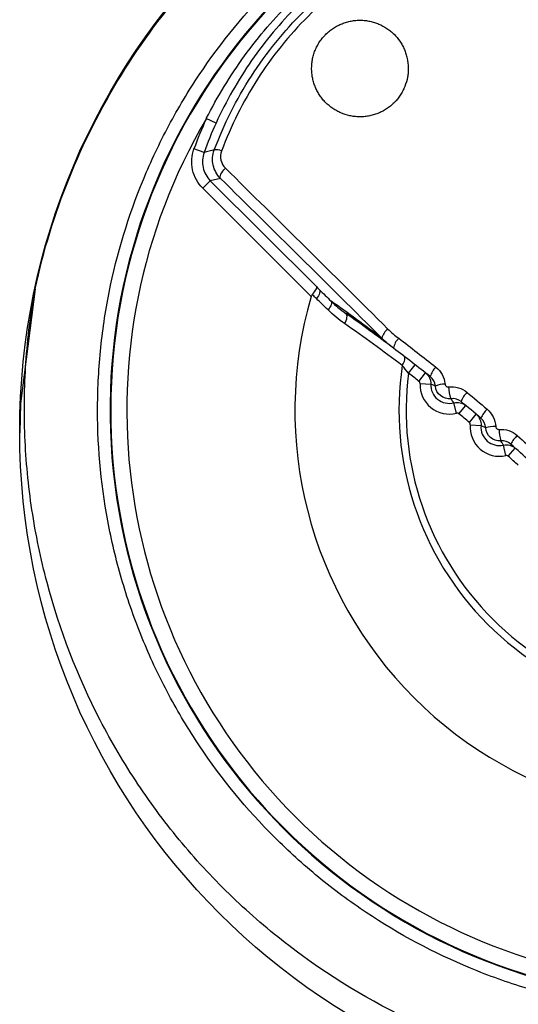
# Model space of a CAD drawing. Header units: millimetres. Extents: x 15231 to 16570, y 10019 to 11489.
# Tile 119 of 206: x 15939 to 15948, y 10756 to 10774. Entities that reach past the tile are written whole.
import ezdxf

# ---------------------------------------------------------------- set-up
doc = ezdxf.new("R2010")
doc.units = ezdxf.units.MM

msp = doc.modelspace()

# ---------------------------------------------------------------- linework, layer by layer
at = {"color": 7, "linetype": 'Continuous', "lineweight": 25}
for p, q in [((15942.654, 10771.933), (15942.472, 10772.016)), ((15942.43, 10771.383), (15942.242, 10771.451)), ((15942.546, 10770.859), (15942.405, 10770.718)), ((15942.736, 10770.901), (15942.546, 10770.859)), ((15942.546, 10770.859), (15944.527, 10768.879)), ((15944.423, 10768.7), (15942.405, 10770.718)), ((15946.236, 10767.274), (15946.359, 10767.432)), ((15946.432, 10767.121), (15946.555, 10767.278)), ((15946.451, 10767.08), (15946.651, 10767.071)), ((15947.131, 10766.529), (15947.081, 10766.722)), ((15947.176, 10766.519), (15947.304, 10766.673)), ((15947.37, 10766.355), (15947.499, 10766.508)), ((15947.388, 10766.313), (15947.587, 10766.298)), ((15948.048, 10765.739), (15948.005, 10765.934)), ((15948.093, 10765.728), (15948.226, 10765.877))]:
    msp.add_line(p, q, dxfattribs=at)
at = {"color": 7, "linetype": 'Continuous', "lineweight": 25, "flags": 128}
for points in [[(15942.736, 10770.901), (15942.73, 10770.914), (15942.729, 10770.931), (15942.733, 10770.953), (15942.743, 10770.978), (15942.758, 10771.006), (15942.778, 10771.035), (15942.801, 10771.064), (15942.828, 10771.093)], [(15939.284, 10768.844), (15939.009, 10766.707), (15938.997, 10766.161)], [(15944.578, 10768.829), (15944.585, 10768.817), (15944.588, 10768.801), (15944.587, 10768.783), (15944.581, 10768.762), (15944.572, 10768.738), (15944.559, 10768.713), (15944.542, 10768.688), (15944.522, 10768.662)], [(15944.794, 10768.616), (15944.801, 10768.604), (15944.804, 10768.589), (15944.803, 10768.57), (15944.798, 10768.549), (15944.788, 10768.526), (15944.775, 10768.502), (15944.759, 10768.476), (15944.739, 10768.451)], [(15945.046, 10768.198), (15945.062, 10768.227), (15945.076, 10768.257), (15945.086, 10768.286), (15945.091, 10768.312), (15945.093, 10768.335), (15945.091, 10768.355), (15945.085, 10768.371), (15945.074, 10768.382)], [(15946.121, 10767.418), (15946.137, 10767.446), (15946.15, 10767.474), (15946.16, 10767.5), (15946.167, 10767.525), (15946.169, 10767.546), (15946.168, 10767.565), (15946.163, 10767.58), (15946.154, 10767.59)]]:
    msp.add_lwpolyline(points, dxfattribs=at)
at = {"color": 7, "linetype": 'Continuous', "lineweight": 25}
msp.add_circle((15951.697, 10766.188), 12.699, dxfattribs=at)
for centre, radius, start, end in [((15951.697, 10766.584), 11.017, 103.7624, 346.2376), ((15951.697, 10766.584), 11.005, 105.048, 344.952), ((15951.697, 10766.584), 10.705, 149.5074, 300.4926), ((15949.434, 10768.847), 7.649, 155.5228, 160.0954), ((15949.434, 10768.847), 7.449, 155.5228, 160.0954), ((15949.837, 10742.486), 29.832, 103.9987, 104.3762), ((15942.659, 10771.221), 0.214, 63.351, 100.5166), ((15951.697, 10766.584), 7.575, 163.7832, 286.2168), ((15923.554, 10738.442), 36.9, 53.0399, 54.8578), ((15924.968, 10739.856), 34.9, 53.024, 54.8232), ((15946.031, 10767.854), 0.299, 126.1673, 165.953), ((15946.27, 10767.697), 0.313, 133.7198, 172.6346), ((15951.697, 10766.584), 5.638, 171.4979, 278.5021), ((15946.996, 10767.125), 0.363, 133.6313, 166.568), ((15951.697, 10766.584), 5.504, 172.801, 277.199), ((15924.968, 10739.856), 34.7, 51.7902, 52.2001), ((15946.995, 10767.056), 0.544, 177.4782, 284.5218), ((15946.995, 10767.056), 0.344, 177.4782, 284.5218), ((15946.912, 10766.634), 0.437, 89.4189, 113.6179), ((15947.688, 10767.048), 0.707, 182.4583, 200.552), ((15947.624, 10766.605), 0.43, 133.6824, 161.1264), ((15948.042, 10766.246), 0.494, 133.7762, 157.4728), ((15924.968, 10739.856), 34.7, 49.7902, 50.2098), ((15947.93, 10766.27), 0.544, 175.4782, 282.5218), ((15947.93, 10766.27), 0.344, 175.4782, 282.5218), ((15947.851, 10765.599), 0.681, 89.2763, 105.1282), ((15948.887, 10766.257), 0.964, 181.7899, 194.5435), ((15948.716, 10765.643), 0.654, 134.0026, 151.7403), ((15924.968, 10739.856), 34.7, 47.7902, 48.2098)]:
    msp.add_arc(centre, radius, start, end, dxfattribs=at)
for centre, major_axis, ratio, start_param, end_param in [((15954.182, 10769.069), (18.814, -18.814), 0.017324, 4.348906, 4.515683), ((15954.323, 10769.211), (18.672, -18.672), 0.017455, 4.348906, 4.515683), ((15949.212, 10764.099), (18.814, -18.814), 0.017324, 1.767503, 1.934279), ((15949.07, 10763.958), (18.672, -18.672), 0.017455, 1.767503, 1.934279)]:
    msp.add_ellipse(centre, major_axis=major_axis, ratio=ratio, start_param=start_param, end_param=end_param, dxfattribs=at)
for points, knots in [([(15939.284, 10768.844), (15939.437, 10769.552), (15939.648, 10770.237), (15940.182, 10771.563), (15940.505, 10772.204), (15941.266, 10773.438), (15941.693, 10774.014), (15942.639, 10775.086), (15943.157, 10775.584), (15944.286, 10776.494), (15944.881, 10776.894), (15946.13, 10777.591), (15946.785, 10777.888), (15948.152, 10778.37), (15948.847, 10778.55), (15950.258, 10778.791), (15950.975, 10778.853), (15952.425, 10778.853), (15953.14, 10778.791), (15954.55, 10778.549), (15955.248, 10778.368), (15956.614, 10777.886), (15957.267, 10777.59), (15958.204, 10777.067), (15958.509, 10776.879), (15959.104, 10776.477), (15959.396, 10776.262), (15960.241, 10775.58), (15960.758, 10775.084), (15961.467, 10774.279), (15961.692, 10774.001), (15962.119, 10773.423), (15962.322, 10773.123), (15962.891, 10772.2), (15963.213, 10771.561), (15963.746, 10770.237), (15963.957, 10769.552), (15964.11, 10768.844)], [0, 0, 0, 0, 0.0625, 0.0625, 0.125, 0.125, 0.1875, 0.1875, 0.25, 0.25, 0.3125, 0.3125, 0.375, 0.375, 0.4375, 0.4375, 0.5, 0.5, 0.5625, 0.5625, 0.625, 0.625, 0.6875, 0.6875, 0.71875, 0.71875, 0.75, 0.75, 0.8125, 0.8125, 0.84375, 0.84375, 0.875, 0.875, 0.9375, 0.9375, 1, 1, 1, 1]), ([(15951.697, 10755.334), (15952.44, 10755.334), (15953.176, 10755.407), (15954.632, 10755.698), (15955.337, 10755.914), (15956.352, 10756.336), (15956.684, 10756.493), (15957.334, 10756.841), (15957.654, 10757.033), (15958.574, 10757.65), (15959.14, 10758.116), (15960.178, 10759.156), (15960.652, 10759.735), (15961.467, 10760.958), (15961.812, 10761.605), (15962.235, 10762.628), (15962.36, 10762.98), (15962.573, 10763.685), (15962.662, 10764.042), (15962.804, 10764.76), (15962.858, 10765.123), (15962.929, 10765.855), (15962.947, 10766.225), (15962.946, 10767.337), (15962.873, 10768.068), (15962.658, 10769.146), (15962.568, 10769.503), (15962.353, 10770.21), (15962.227, 10770.561), (15961.803, 10771.581), (15961.457, 10772.227), (15960.844, 10773.144), (15960.622, 10773.443), (15960.152, 10774.015), (15959.904, 10774.287), (15959.125, 10775.065), (15958.558, 10775.53), (15957.634, 10776.147), (15957.315, 10776.338), (15956.666, 10776.684), (15956.334, 10776.841), (15955.657, 10777.121), (15955.312, 10777.244), (15954.606, 10777.458), (15954.245, 10777.548), (15953.157, 10777.764), (15952.427, 10777.834), (15950.959, 10777.834), (15950.213, 10777.76), (15948.772, 10777.472), (15948.07, 10777.259), (15947.048, 10776.835), (15946.711, 10776.676), (15946.06, 10776.327), (15945.745, 10776.138), (15944.832, 10775.527), (15944.262, 10775.06), (15943.213, 10774.009), (15942.748, 10773.441), (15942.137, 10772.527), (15941.948, 10772.211), (15941.6, 10771.56), (15941.441, 10771.222), (15941.019, 10770.201), (15940.806, 10769.5), (15940.591, 10768.418), (15940.537, 10768.05), (15940.464, 10767.313), (15940.447, 10766.945), (15940.447, 10765.845), (15940.519, 10765.115), (15940.735, 10764.026), (15940.826, 10763.665), (15941.04, 10762.961), (15941.288, 10762.27), (15941.601, 10761.607), (15941.948, 10760.958), (15942.14, 10760.638), (15942.756, 10759.716), (15943.222, 10759.149), (15944, 10758.371), (15944.273, 10758.123), (15944.846, 10757.653), (15945.144, 10757.432), (15946.062, 10756.82), (15946.708, 10756.474), (15947.73, 10756.05), (15948.081, 10755.925), (15948.788, 10755.711), (15949.144, 10755.622), (15950.223, 10755.407), (15950.954, 10755.334), (15951.697, 10755.334)], [0, 0, 0, 0, 0.03125, 0.03125, 0.0625, 0.0625, 0.078125, 0.078125, 0.09375, 0.09375, 0.125, 0.125, 0.15625, 0.15625, 0.1875, 0.1875, 0.203125, 0.203125, 0.21875, 0.21875, 0.234375, 0.234375, 0.25, 0.25, 0.28125, 0.28125, 0.296875, 0.296875, 0.3125, 0.3125, 0.34375, 0.34375, 0.359375, 0.359375, 0.375, 0.375, 0.40625, 0.40625, 0.421875, 0.421875, 0.4375, 0.4375, 0.453125, 0.453125, 0.46875, 0.46875, 0.5, 0.5, 0.53125, 0.53125, 0.5625, 0.5625, 0.578125, 0.578125, 0.59375, 0.59375, 0.625, 0.625, 0.65625, 0.65625, 0.671875, 0.671875, 0.6875, 0.6875, 0.71875, 0.71875, 0.734375, 0.734375, 0.75, 0.75, 0.78125, 0.78125, 0.796875, 0.796875, 0.8125, 0.828125, 0.828125, 0.84375, 0.84375, 0.875, 0.875, 0.890625, 0.890625, 0.90625, 0.90625, 0.9375, 0.9375, 0.953125, 0.953125, 0.96875, 0.96875, 1, 1, 1, 1]), ([(15942.472, 10772.016), (15942.679, 10772.424), (15942.918, 10772.815), (15943.452, 10773.551), (15943.745, 10773.894), (15944.385, 10774.534), (15944.734, 10774.832), (15945.47, 10775.366), (15945.857, 10775.602), (15946.265, 10775.809)], [0, 0, 0, 0, 0.25, 0.25, 0.5, 0.5, 0.75, 0.75, 1, 1, 1, 1]), ([(15942.62, 10771.431), (15942.801, 10771.912), (15943.031, 10772.371), (15943.593, 10773.242), (15943.916, 10773.642), (15944.643, 10774.368), (15945.052, 10774.697), (15945.913, 10775.251), (15946.369, 10775.48), (15946.85, 10775.661)], [0, 0, 0, 0, 0.25, 0.25, 0.5, 0.5, 0.75, 0.75, 1, 1, 1, 1]), ([(15946.348, 10775.627), (15945.94, 10775.441), (15945.554, 10775.222), (15944.823, 10774.715), (15944.478, 10774.426), (15943.853, 10773.801), (15943.569, 10773.462), (15943.062, 10772.732), (15942.84, 10772.341), (15942.654, 10771.933)], [0, 0, 0, 0, 0.25, 0.25, 0.5, 0.5, 0.75, 0.75, 1, 1, 1, 1]), ([(15946.869, 10775.526), (15946.401, 10775.351), (15945.957, 10775.129), (15945.118, 10774.592), (15944.719, 10774.272), (15944.012, 10773.565), (15943.698, 10773.176), (15943.153, 10772.327), (15942.93, 10771.881), (15942.756, 10771.412)], [0, 0, 0, 0, 0.25, 0.25, 0.5, 0.5, 0.75, 0.75, 1, 1, 1, 1]), ([(15944.697, 10773.585), (15944.684, 10773.572), (15944.664, 10773.55), (15944.624, 10773.504), (15944.58, 10773.444), (15944.534, 10773.366), (15944.496, 10773.284), (15944.467, 10773.199), (15944.446, 10773.112), (15944.435, 10773.024), (15944.432, 10772.931), (15944.438, 10772.844), (15944.452, 10772.758), (15944.473, 10772.678), (15944.503, 10772.597), (15944.54, 10772.519), (15944.585, 10772.446), (15944.636, 10772.377), (15944.712, 10772.292), (15944.801, 10772.219), (15944.899, 10772.159), (15945.002, 10772.108), (15945.114, 10772.072), (15945.229, 10772.053), (15945.317, 10772.047), (15945.406, 10772.05), (15945.495, 10772.061), (15945.582, 10772.082), (15945.668, 10772.111), (15945.75, 10772.149), (15945.828, 10772.195), (15945.902, 10772.249), (15945.96, 10772.301), (15946.002, 10772.346), (15946.041, 10772.392), (15946.085, 10772.451), (15946.131, 10772.53), (15946.182, 10772.639), (15946.216, 10772.756), (15946.231, 10772.874), (15946.235, 10772.993), (15946.222, 10773.11), (15946.191, 10773.223), (15946.161, 10773.305), (15946.123, 10773.383), (15946.062, 10773.481), (15945.989, 10773.569), (15945.904, 10773.646), (15945.812, 10773.714), (15945.711, 10773.769), (15945.603, 10773.808), (15945.519, 10773.83), (15945.433, 10773.844), (15945.346, 10773.849), (15945.258, 10773.846), (15945.17, 10773.835), (15945.083, 10773.814), (15944.998, 10773.785), (15944.916, 10773.747), (15944.837, 10773.701), (15944.776, 10773.656), (15944.73, 10773.616), (15944.707, 10773.595), (15944.697, 10773.585)], [0, 0, 0, 0, 0.008912, 0.015616, 0.031281, 0.046907, 0.062513, 0.07818, 0.093828, 0.109431, 0.125092, 0.142982, 0.15635, 0.171989, 0.18765, 0.203265, 0.218858, 0.234506, 0.250145, 0.281294, 0.296938, 0.312555, 0.343698, 0.359341, 0.374933, 0.390505, 0.406149, 0.421785, 0.437354, 0.452982, 0.468642, 0.484245, 0.499856, 0.50881, 0.515528, 0.531164, 0.546766, 0.562434, 0.593646, 0.609307, 0.624972, 0.656181, 0.671849, 0.687471, 0.703079, 0.718739, 0.749938, 0.765568, 0.781223, 0.812379, 0.828016, 0.843659, 0.859242, 0.874825, 0.89047, 0.906098, 0.921657, 0.937281, 0.952937, 0.968538, 0.984253, 0.992132, 1, 1, 1, 1]), ([(15942.405, 10770.718), (15942.311, 10770.812), (15942.245, 10770.933), (15942.188, 10771.19), (15942.196, 10771.326), (15942.242, 10771.451)], [0, 0, 0, 0, 0.5, 0.5, 1, 1, 1, 1]), ([(15942.43, 10771.383), (15942.397, 10771.294), (15942.391, 10771.196), (15942.432, 10771.013), (15942.479, 10770.927), (15942.546, 10770.859)], [0, 0, 0, 0, 0.5, 0.5, 1, 1, 1, 1]), ([(15942.736, 10770.901), (15942.668, 10770.969), (15942.621, 10771.055), (15942.58, 10771.24), (15942.586, 10771.34), (15942.62, 10771.431)], [0, 0, 0, 0, 0.5, 0.5, 1, 1, 1, 1]), ([(15964.11, 10768.844), (15964.192, 10768.392), (15964.249, 10767.929), (15964.312, 10767.01), (15964.318, 10766.551), (15964.28, 10765.638), (15964.237, 10765.182), (15964.1, 10764.274), (15964.006, 10763.819), (15963.65, 10762.481), (15963.32, 10761.627), (15962.687, 10760.405), (15962.452, 10760.005), (15961.94, 10759.235), (15961.665, 10758.868), (15961.077, 10758.166), (15960.765, 10757.832), (15960.104, 10757.196), (15959.753, 10756.894), (15958.653, 10756.048), (15957.87, 10755.573), (15956.625, 10754.991), (15956.197, 10754.818), (15955.319, 10754.52), (15954.876, 10754.396), (15953.535, 10754.098), (15952.625, 10753.997), (15950.77, 10753.997), (15949.858, 10754.098), (15948.517, 10754.396), (15948.075, 10754.52), (15947.198, 10754.818), (15946.769, 10754.991), (15945.523, 10755.573), (15944.741, 10756.048), (15943.642, 10756.894), (15943.29, 10757.196), (15942.628, 10757.832), (15942.316, 10758.167), (15941.729, 10758.868), (15941.454, 10759.236), (15940.943, 10760.004), (15940.707, 10760.405), (15940.073, 10761.628), (15939.743, 10762.481), (15939.388, 10763.818), (15939.294, 10764.274), (15939.157, 10765.183), (15939.113, 10765.638), (15939.076, 10766.552), (15939.082, 10767.01), (15939.145, 10767.929), (15939.202, 10768.391), (15939.284, 10768.844)], [0, 0, 0, 0, 0.03125, 0.03125, 0.0625, 0.0625, 0.09375, 0.09375, 0.125, 0.125, 0.1875, 0.1875, 0.21875, 0.21875, 0.25, 0.25, 0.28125, 0.28125, 0.3125, 0.3125, 0.375, 0.375, 0.40625, 0.40625, 0.4375, 0.4375, 0.5, 0.5, 0.5625, 0.5625, 0.59375, 0.59375, 0.625, 0.625, 0.6875, 0.6875, 0.71875, 0.71875, 0.75, 0.75, 0.78125, 0.78125, 0.8125, 0.8125, 0.875, 0.875, 0.90625, 0.90625, 0.9375, 0.9375, 0.96875, 0.96875, 1, 1, 1, 1]), ([(15944.444, 10768.739), (15944.474, 10768.772), (15944.499, 10768.804), (15944.528, 10768.854), (15944.533, 10768.872), (15944.527, 10768.879)], [0, 0, 0, 0, 0.5, 0.5, 1, 1, 1, 1]), ([(15944.444, 10768.739), (15944.438, 10768.731), (15944.432, 10768.723), (15944.428, 10768.713), (15944.426, 10768.709), (15944.425, 10768.704), (15944.423, 10768.7)], [0, 0, 0, 0, 0.00003027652, 0.00003027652, 0.00003027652, 0.00004455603, 0.00004455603, 0.00004455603, 0.00004455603]), ([(15944.522, 10768.662), (15944.5, 10768.684), (15944.478, 10768.706), (15944.455, 10768.728), (15944.452, 10768.731), (15944.448, 10768.735), (15944.444, 10768.739)], [0, 0, 0, 0, 0.0001024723, 0.0001024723, 0.0001024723, 0.0001193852, 0.0001193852, 0.0001193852, 0.0001193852]), ([(15946.451, 10767.08), (15946.451, 10767.085), (15946.45, 10767.091), (15946.449, 10767.096), (15946.447, 10767.102), (15946.445, 10767.107), (15946.441, 10767.111), (15946.439, 10767.115), (15946.435, 10767.118), (15946.432, 10767.121)], [0, 0, 0, 0, 0.00001678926, 0.00001678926, 0.00001678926, 0.00003357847, 0.00003357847, 0.00003357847, 0.00004713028, 0.00004713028, 0.00004713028, 0.00004713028]), ([(15946.737, 10767.034), (15946.736, 10767.034), (15946.735, 10767.035), (15946.734, 10767.035), (15946.728, 10767.037), (15946.722, 10767.04), (15946.716, 10767.042), (15946.694, 10767.051), (15946.672, 10767.061), (15946.651, 10767.071)], [0.000182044, 0.000182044, 0.000182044, 0.000182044, 0.000509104, 0.000509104, 0.000509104, 0.002545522, 0.002545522, 0.002545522, 0.010026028, 0.010026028, 0.010026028, 0.010026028]), ([(15947.027, 10766.799), (15946.957, 10766.791), (15946.886, 10766.812), (15946.778, 10766.898), (15946.743, 10766.964), (15946.737, 10767.034)], [0, 0, 0, 0, 0.5, 0.5, 1, 1, 1, 1]), ([(15946.917, 10767.071), (15946.917, 10767.066), (15946.918, 10767.061), (15946.92, 10767.056), (15946.922, 10767.05), (15946.925, 10767.044), (15946.93, 10767.039), (15946.934, 10767.033), (15946.939, 10767.029), (15946.944, 10767.026), (15946.95, 10767.022), (15946.956, 10767.02), (15946.963, 10767.018), (15946.969, 10767.017), (15946.976, 10767.016), (15946.982, 10767.017)], [0, 0, 0, 0, 0.00001509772, 0.00001509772, 0.00001509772, 0.00003531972, 0.00003531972, 0.00003531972, 0.00005545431, 0.00005545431, 0.00005545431, 0.00007543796, 0.00007543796, 0.00007543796, 0.00009538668, 0.00009538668, 0.00009538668, 0.00009538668]), ([(15947.081, 10766.722), (15947.071, 10766.735), (15947.062, 10766.747), (15947.053, 10766.76), (15947.051, 10766.763), (15947.049, 10766.766), (15947.047, 10766.769), (15947.04, 10766.779), (15947.033, 10766.789), (15947.027, 10766.799)], [0.000198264, 0.000198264, 0.000198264, 0.000198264, 0.005139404, 0.005139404, 0.005139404, 0.006232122, 0.006232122, 0.006232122, 0.010053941, 0.010053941, 0.010053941, 0.010053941]), ([(15947.176, 10766.519), (15947.171, 10766.522), (15947.166, 10766.525), (15947.161, 10766.527), (15947.156, 10766.529), (15947.15, 10766.53), (15947.145, 10766.53), (15947.14, 10766.531), (15947.135, 10766.53), (15947.131, 10766.529)], [0, 0, 0, 0, 0.0000167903, 0.0000167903, 0.0000167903, 0.00003358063, 0.00003358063, 0.00003358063, 0.00004713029, 0.00004713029, 0.00004713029, 0.00004713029]), ([(15947.388, 10766.313), (15947.388, 10766.319), (15947.388, 10766.325), (15947.386, 10766.33), (15947.385, 10766.335), (15947.382, 10766.341), (15947.379, 10766.345), (15947.377, 10766.349), (15947.374, 10766.353), (15947.37, 10766.355)], [0, 0, 0, 0, 0.00001678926, 0.00001678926, 0.00001678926, 0.00003357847, 0.00003357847, 0.00003357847, 0.00004713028, 0.00004713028, 0.00004713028, 0.00004713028]), ([(15947.674, 10766.257), (15947.659, 10766.263), (15947.644, 10766.27), (15947.63, 10766.277), (15947.627, 10766.278), (15947.623, 10766.28), (15947.62, 10766.281), (15947.609, 10766.287), (15947.598, 10766.292), (15947.587, 10766.298)], [0.000186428, 0.000186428, 0.000186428, 0.000186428, 0.005189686, 0.005189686, 0.005189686, 0.006281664, 0.006281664, 0.006281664, 0.010173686, 0.010173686, 0.010173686, 0.010173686]), ([(15947.953, 10766.014), (15947.884, 10766.008), (15947.814, 10766.031), (15947.71, 10766.121), (15947.677, 10766.188), (15947.674, 10766.257)], [0, 0, 0, 0, 0.5, 0.5, 1, 1, 1, 1]), ([(15947.86, 10766.281), (15947.86, 10766.276), (15947.861, 10766.271), (15947.863, 10766.266), (15947.865, 10766.26), (15947.868, 10766.254), (15947.872, 10766.249), (15947.876, 10766.244), (15947.88, 10766.24), (15947.886, 10766.236), (15947.891, 10766.232), (15947.897, 10766.23), (15947.903, 10766.228), (15947.91, 10766.226), (15947.916, 10766.226), (15947.923, 10766.226)], [0, 0, 0, 0, 0.00001463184, 0.00001463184, 0.00001463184, 0.0000342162, 0.0000342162, 0.0000342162, 0.00005377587, 0.00005377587, 0.00005377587, 0.00007326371, 0.00007326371, 0.00007326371, 0.00009271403, 0.00009271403, 0.00009271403, 0.00009271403]), ([(15948.005, 10765.934), (15947.996, 10765.947), (15947.987, 10765.96), (15947.978, 10765.974), (15947.976, 10765.977), (15947.975, 10765.98), (15947.973, 10765.982), (15947.966, 10765.993), (15947.959, 10766.004), (15947.953, 10766.014)], [0.000198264, 0.000198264, 0.000198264, 0.000198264, 0.005203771, 0.005203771, 0.005203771, 0.006295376, 0.006295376, 0.006295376, 0.010193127, 0.010193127, 0.010193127, 0.010193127]), ([(15948.093, 10765.728), (15948.088, 10765.731), (15948.083, 10765.734), (15948.078, 10765.737), (15948.073, 10765.739), (15948.068, 10765.74), (15948.062, 10765.74), (15948.057, 10765.74), (15948.053, 10765.74), (15948.048, 10765.739)], [0, 0, 0, 0, 0.0000167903, 0.0000167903, 0.0000167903, 0.00003358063, 0.00003358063, 0.00003358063, 0.00004713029, 0.00004713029, 0.00004713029, 0.00004713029])]:
    msp.add_open_spline(points, degree=3, knots=knots, dxfattribs=at)
for points in [[(15942.756, 10771.412), (15942.713, 10771.299), (15942.746, 10771.173), (15942.828, 10771.093)], [(15944.527, 10768.879), (15944.544, 10768.862), (15944.561, 10768.846), (15944.578, 10768.829)], [(15944.578, 10768.829), (15944.65, 10768.758), (15944.722, 10768.687), (15944.794, 10768.616)], [(15944.739, 10768.451), (15944.667, 10768.522), (15944.595, 10768.592), (15944.522, 10768.662)], [(15944.794, 10768.616), (15944.882, 10768.53), (15944.975, 10768.452), (15945.074, 10768.382)], [(15945.046, 10768.198), (15944.937, 10768.273), (15944.835, 10768.358), (15944.739, 10768.451)], [(15946.121, 10767.418), (15945.765, 10767.686), (15945.407, 10767.945), (15945.046, 10768.198)], [(15945.855, 10768.096), (15945.917, 10768.034), (15945.984, 10767.976), (15946.054, 10767.923)], [(15945.96, 10767.737), (15945.882, 10767.795), (15945.809, 10767.858), (15945.741, 10767.927)], [(15946.054, 10767.923), (15946.286, 10767.748), (15946.516, 10767.569), (15946.745, 10767.388)], [(15946.643, 10767.209), (15946.417, 10767.388), (15946.189, 10767.564), (15945.96, 10767.737)], [(15946.236, 10767.274), (15946.197, 10767.324), (15946.158, 10767.372), (15946.121, 10767.418)], [(15946.745, 10767.388), (15946.843, 10767.31), (15946.905, 10767.195), (15946.917, 10767.071)], [(15946.555, 10767.278), (15946.618, 10767.229), (15946.654, 10767.15), (15946.651, 10767.071)], [(15946.737, 10767.034), (15946.731, 10767.104), (15946.696, 10767.167), (15946.643, 10767.209)], [(15946.982, 10767.017), (15947.106, 10767.032), (15947.232, 10766.995), (15947.327, 10766.916)], [(15947.217, 10766.744), (15947.165, 10766.788), (15947.095, 10766.808), (15947.027, 10766.799)], [(15947.586, 10766.435), (15947.463, 10766.539), (15947.34, 10766.642), (15947.217, 10766.744)], [(15947.327, 10766.916), (15947.452, 10766.813), (15947.576, 10766.708), (15947.7, 10766.602)], [(15947.081, 10766.722), (15947.158, 10766.742), (15947.242, 10766.724), (15947.304, 10766.673)], [(15947.7, 10766.602), (15947.794, 10766.522), (15947.853, 10766.405), (15947.86, 10766.281)], [(15947.499, 10766.508), (15947.56, 10766.457), (15947.593, 10766.377), (15947.587, 10766.298)], [(15947.674, 10766.257), (15947.67, 10766.326), (15947.638, 10766.391), (15947.586, 10766.435)], [(15947.923, 10766.226), (15948.046, 10766.237), (15948.17, 10766.195), (15948.262, 10766.113)], [(15948.141, 10765.952), (15948.09, 10765.998), (15948.021, 10766.02), (15947.953, 10766.014)], [(15948.262, 10766.113), (15948.384, 10766.005), (15948.506, 10765.895), (15948.627, 10765.785)], [(15948.005, 10765.934), (15948.083, 10765.952), (15948.166, 10765.93), (15948.226, 10765.877)], [(15948.5, 10765.629), (15948.381, 10765.738), (15948.261, 10765.845), (15948.141, 10765.952)]]:
    msp.add_open_spline(points, degree=3, dxfattribs=at)

doc.saveas('drawing.dxf')
